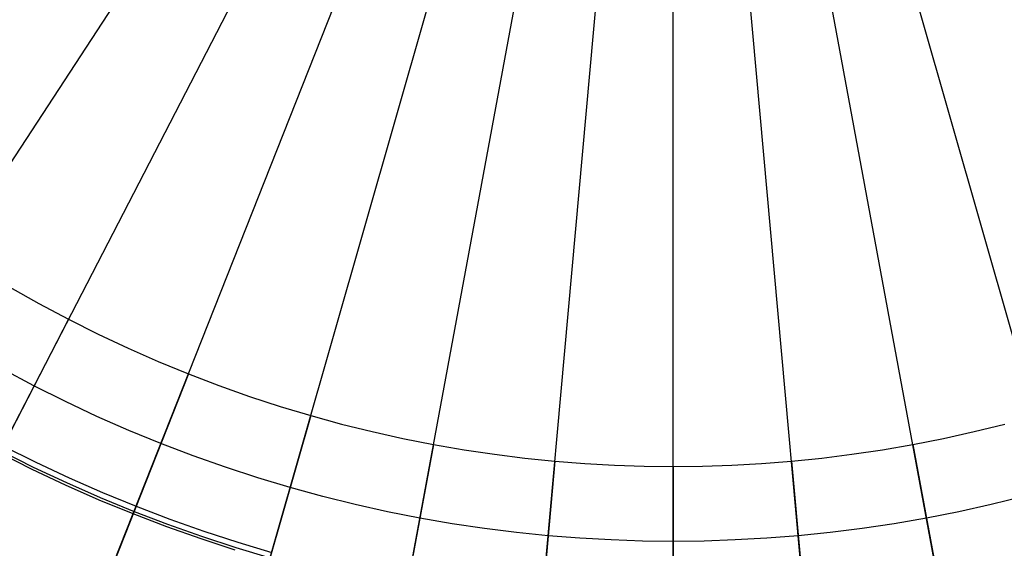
# Model space of a CAD drawing. Header units: millimetres. Extents: x -14 to 488, y -50 to 50.
# Tile 190 of 256: x 367 to 380, y -19 to -12. Entities that reach past the tile are written whole.
import ezdxf

# ---------------------------------------------------------------- set-up
doc = ezdxf.new("R2010")
doc.units = ezdxf.units.MM
doc.header["$MEASUREMENT"] = 0
doc.layers.add('Default', color=7, linetype='Continuous')

msp = doc.modelspace()

# ---------------------------------------------------------------- linework, layer by layer
at = {"layer": 'Default'}
for points in [[(366.776, -15.441), (367.163, -15.66), (367.555, -15.869), (367.95, -16.067), (368.348, -16.254), (368.748, -16.43), (369.151, -16.596), (369.556, -16.75), (369.963, -16.894), (370.37, -17.027), (370.779, -17.149), (371.187, -17.261), (371.596, -17.362), (372.003, -17.452), (372.41, -17.533), (372.816, -17.603), (373.221, -17.663), (373.623, -17.713), (374.023, -17.754), (374.421, -17.785), (374.816, -17.808), (375.208, -17.821), (375.597, -17.825), (375.985, -17.821), (376.377, -17.808), (376.772, -17.785), (377.17, -17.754), (377.57, -17.713), (377.972, -17.663), (378.377, -17.603), (378.783, -17.533), (379.19, -17.452), (379.597, -17.362), (380.006, -17.261)], [(380.256, -18.224), (379.825, -18.331), (379.394, -18.427), (378.964, -18.511), (378.535, -18.586), (378.107, -18.649), (377.682, -18.702), (377.259, -18.746), (376.839, -18.779), (376.421, -18.802), (376.007, -18.816), (375.597, -18.82), (375.186, -18.816), (374.772, -18.802), (374.354, -18.779), (373.934, -18.746), (373.511, -18.702), (373.086, -18.649), (372.658, -18.586), (372.229, -18.511), (371.799, -18.427), (371.368, -18.331), (370.937, -18.224), (370.505, -18.106), (370.073, -17.977), (369.643, -17.836), (369.213, -17.684), (368.785, -17.521), (368.359, -17.346), (367.935, -17.16), (367.515, -16.962), (367.097, -16.753), (366.684, -16.533)], [(369.773, -18.936), (369.319, -18.788), (368.866, -18.628), (368.415, -18.456), (367.966, -18.271), (367.519, -18.075), (367.076, -17.866), (366.636, -17.646)], [(366.686, -17.549), (367.124, -17.768), (367.565, -17.975), (368.009, -18.171), (368.455, -18.354), (368.904, -18.525), (369.354, -18.685), (369.806, -18.832), (370.258, -18.967)]]:
    msp.add_lwpolyline(points, dxfattribs=at)
at = {"layer": 'Default', "extrusion": (1, 0, 0)}
msp.add_lwpolyline([(-17.825, 167.809), (-19.716, 167.99)], dxfattribs=at)
at = {"layer": 'Default', "extrusion": (0.929788, -0.368095, 0)}
msp.add_lwpolyline([(118.452, 167.9), (118.452, 167.903), (118.452, 167.905), (118.453, 167.907), (118.453, 167.909), (118.454, 167.912), (118.454, 167.914), (118.455, 167.916), (118.455, 167.918), (118.456, 167.921), (118.457, 167.923), (118.458, 167.925), (118.458, 167.927), (118.459, 167.93), (118.46, 167.932), (118.461, 167.934), (118.462, 167.936), (118.464, 167.939), (118.465, 167.941), (118.466, 167.943), (118.467, 167.945), (118.469, 167.947), (118.47, 167.949), (118.472, 167.951), (118.473, 167.953), (118.475, 167.955), (118.477, 167.957), (118.478, 167.959), (118.48, 167.961), (118.482, 167.963), (118.484, 167.965), (118.486, 167.966), (118.488, 167.968), (118.49, 167.97), (118.492, 167.971), (118.494, 167.973), (118.496, 167.974), (118.498, 167.976), (118.501, 167.977), (118.503, 167.978), (118.505, 167.979), (118.507, 167.981), (118.51, 167.982), (118.512, 167.983), (118.514, 167.984), (118.517, 167.985), (118.519, 167.985), (118.521, 167.986), (118.524, 167.987), (118.526, 167.988), (118.528, 167.988), (118.531, 167.989), (118.533, 167.989), (118.536, 167.99), (118.538, 167.99), (118.54, 167.99), (118.543, 167.991), (118.545, 167.991), (118.547, 167.991), (118.55, 167.991), (118.552, 167.991), (118.554, 167.991), (118.557, 167.991), (118.559, 167.991), (118.561, 167.99)], dxfattribs=at)
at = {"layer": 'Default'}
for points in [[(364.174, -17.787, 2.001), (375.597, -0.316, 2)], [(366.009, -18.857, 2.001), (375.597, -0.316, 2)], [(367.913, -19.724, 2.001), (375.597, -0.316, 2)], [(369.853, -20.383, 2.001), (375.597, -0.316, 2)], [(371.798, -20.841, 2.001), (375.597, -0.316, 2)], [(373.721, -21.105, 2.001), (375.597, -0.316, 2)], [(381.34, -20.383, 2.001), (375.597, -0.316, 2)], [(379.395, -20.841, 2.001), (375.597, -0.316, 2)], [(377.472, -21.105, 2.001), (375.597, -0.316, 2)], [(375.597, -21.189, 2.001), (375.597, -0.316, 2)], [(375.597, -21.241, 0.002), (375.597, -0.316, 0)], [(367.555, -15.869, 167.809), (366.315, -18.267, 135.902)], [(369.151, -16.596, 167.809), (368.158, -19.106, 135.902)], [(370.779, -17.149, 167.809), (370.036, -19.744, 135.902)], [(372.41, -17.533, 167.809), (371.919, -20.187, 135.902)], [(378.783, -17.533, 167.809), (379.274, -20.187, 135.902)], [(366.652, -17.614, 167.968), (367.089, -17.833, 167.968), (367.53, -18.04, 167.968), (367.977, -18.237, 167.968), (368.428, -18.422, 167.968), (368.875, -18.593, 167.968), (369.326, -18.752, 167.968), (369.78, -18.901, 167.968), (370.238, -19.038, 167.968)], [(374.023, -17.754, 167.809), (373.781, -20.443, 135.902)], [(377.17, -17.754, 167.809), (377.412, -20.443, 135.902)], [(375.597, -17.825, 167.809), (375.597, -20.524, 135.902)]]:
    msp.add_polyline3d(points, dxfattribs=at)

doc.saveas('drawing.dxf')
